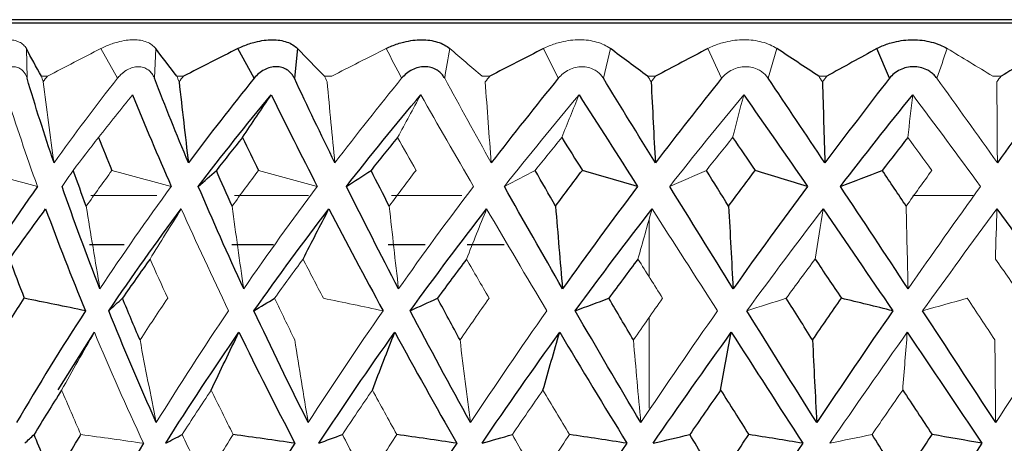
# Paper-space layout '_Right' of a CAD drawing. Header units: millimetres. Extents: x -233 to 25, y 0 to 365.
# Tile 6 of 11: x -14.53 to -0.52, y 150.48 to 156.5. Entities that reach past the tile are written whole.
import ezdxf

# ---------------------------------------------------------------- set-up
doc = ezdxf.new("R2010")
doc.units = ezdxf.units.MM

psp = doc.layouts.new('_Right')

# ---------------------------------------------------------------- linework, layer by layer
at = {"color": 7, "linetype": 'Continuous', "lineweight": 25}
for p, q in [((20.732, 156.5), (-20.732, 156.5)), ((20.25, 156.45), (-20.25, 156.45)), ((-11.193, 155.667), (-11.423, 156.09)), ((-10.575, 156.09), (-10.62, 155.667)), ((-2.152, 155.667), (-2.329, 156.09)), ((-13.044, 153.3), (-13.536, 153.3)), ((-10.919, 153.3), (-11.51, 153.3)), ((-8.759, 153.3), (-9.284, 153.3)), ((-7.636, 153.3), (-8.16, 153.3)), ((-13.979, 151.237), (-13.465, 152.055))]:
    psp.add_line(p, q, dxfattribs=at)
at = {"color": 144, "linetype": 'Continuous', "lineweight": 18}
for p, q in [((-14.434, 156.09), (-14.424, 155.667)), ((-13.372, 156.09), (-13.137, 155.667)), ((-12.593, 156.09), (-12.611, 155.667)), ((-6.864, 155.667), (-7.074, 156.09)), ((-6.123, 156.09), (-6.223, 155.667)), ((-4.54, 155.667), (-4.735, 156.09)), ((-3.753, 156.09), (-3.877, 155.667)), ((-14.133, 155.697), (-14.22, 155.697)), ((-12.196, 155.697), (-12.292, 155.697)), ((-10.088, 155.697), (-10.192, 155.697)), ((-7.839, 155.697), (-7.948, 155.697)), ((-5.479, 155.697), (-5.593, 155.697)), ((-3.043, 155.697), (-3.159, 155.697)), ((-0.564, 155.697), (-0.681, 155.697)), ((-12.578, 154), (-13.518, 154)), ((-10.417, 154), (-11.47, 154)), ((-8.239, 154), (-9.238, 154)), ((-0.959, 154), (-1.818, 154)), ((-5.569, 152.839), (-5.569, 153.669)), ((-5.569, 150.977), (-5.569, 152.269))]:
    psp.add_line(p, q, dxfattribs=at)
for points, knots in [([(-15.133, 156.09), (-15.108, 156.103), (-15.057, 156.128), (-14.98, 156.159), (-14.892, 156.188), (-14.795, 156.21), (-14.695, 156.219), (-14.607, 156.21), (-14.533, 156.185), (-14.472, 156.146), (-14.446, 156.109), (-14.434, 156.09)], [0, 0, 0, 0, 0.081752, 0.164931, 0.250654, 0.376507, 0.500448, 0.624254, 0.749972, 0.877224, 1, 1, 1, 1]), ([(-13.372, 156.09), (-13.346, 156.103), (-13.293, 156.128), (-13.213, 156.159), (-13.119, 156.188), (-13.014, 156.21), (-12.905, 156.219), (-12.805, 156.21), (-12.718, 156.185), (-12.644, 156.146), (-12.609, 156.109), (-12.593, 156.09)], [0, 0, 0, 0, 0.081752, 0.164931, 0.250654, 0.376507, 0.500448, 0.624254, 0.749972, 0.877224, 1, 1, 1, 1]), ([(-7.074, 156.09), (-7.048, 156.103), (-6.995, 156.128), (-6.91, 156.159), (-6.807, 156.188), (-6.689, 156.21), (-6.559, 156.219), (-6.434, 156.21), (-6.317, 156.185), (-6.21, 156.146), (-6.152, 156.109), (-6.123, 156.09)], [0, 0, 0, 0, 0.081752, 0.164931, 0.250654, 0.376507, 0.500448, 0.624254, 0.749972, 0.877224, 1, 1, 1, 1]), ([(-4.735, 156.09), (-4.709, 156.103), (-4.657, 156.128), (-4.573, 156.159), (-4.471, 156.188), (-4.352, 156.21), (-4.218, 156.219), (-4.088, 156.21), (-3.964, 156.185), (-3.849, 156.146), (-3.785, 156.109), (-3.753, 156.09)], [0, 0, 0, 0, 0.081752, 0.164931, 0.250654, 0.376507, 0.500448, 0.624254, 0.749972, 0.877224, 1, 1, 1, 1]), ([(-14.424, 155.667), (-14.429, 155.684), (-14.441, 155.716), (-14.467, 155.757), (-14.504, 155.794), (-14.556, 155.823), (-14.622, 155.834), (-14.693, 155.823), (-14.765, 155.791), (-14.835, 155.74), (-14.876, 155.692), (-14.896, 155.667)], [0, 0, 0, 0, 0.083196, 0.165851, 0.250211, 0.374779, 0.499889, 0.625105, 0.749882, 0.875577, 1, 1, 1, 1]), ([(-12.611, 155.667), (-12.618, 155.684), (-12.632, 155.716), (-12.664, 155.757), (-12.707, 155.794), (-12.766, 155.823), (-12.84, 155.834), (-12.919, 155.823), (-12.998, 155.791), (-13.073, 155.74), (-13.116, 155.692), (-13.137, 155.667)], [0, 0, 0, 0, 0.0831956, 0.1658512, 0.2502114, 0.3747786, 0.4998885, 0.625105, 0.7498817, 0.8755772, 1, 1, 1, 1]), ([(-13.137, 155.667), (-13.123, 155.684), (-13.095, 155.716), (-13.048, 155.757), (-12.99, 155.794), (-12.919, 155.823), (-12.841, 155.834), (-12.766, 155.823), (-12.7, 155.791), (-12.645, 155.74), (-12.622, 155.692), (-12.611, 155.667)], [0, 0, 0, 0, 0.083196, 0.165851, 0.250211, 0.374779, 0.499889, 0.625105, 0.749882, 0.875577, 1, 1, 1, 1]), ([(-6.223, 155.667), (-6.234, 155.684), (-6.256, 155.716), (-6.3, 155.757), (-6.359, 155.794), (-6.434, 155.823), (-6.527, 155.834), (-6.621, 155.823), (-6.712, 155.791), (-6.797, 155.74), (-6.842, 155.692), (-6.864, 155.667)], [0, 0, 0, 0, 0.083196, 0.165851, 0.250211, 0.374779, 0.499889, 0.625105, 0.749882, 0.875577, 1, 1, 1, 1]), ([(-3.877, 155.667), (-3.889, 155.684), (-3.913, 155.716), (-3.961, 155.757), (-4.022, 155.794), (-4.102, 155.823), (-4.197, 155.834), (-4.295, 155.823), (-4.388, 155.791), (-4.474, 155.74), (-4.518, 155.692), (-4.54, 155.667)], [0, 0, 0, 0, 0.083196, 0.165851, 0.250211, 0.374779, 0.499889, 0.625105, 0.749882, 0.875577, 1, 1, 1, 1])]:
    psp.add_open_spline(points, degree=3, knots=knots, dxfattribs=at)
at = {"color": 7, "linetype": 'Continuous', "lineweight": 25}
for points in [[(-14.22, 155.697), (-14.294, 155.829), (-14.365, 155.96), (-14.434, 156.09)], [(-12.292, 155.697), (-12.395, 155.829), (-12.495, 155.96), (-12.593, 156.09)], [(-11.423, 156.09), (-11.682, 155.96), (-11.939, 155.829), (-12.196, 155.697)], [(-10.192, 155.697), (-10.322, 155.829), (-10.449, 155.96), (-10.575, 156.09)], [(-7.074, 156.09), (-7.329, 155.96), (-7.584, 155.829), (-7.839, 155.697)], [(-5.593, 155.697), (-5.772, 155.829), (-5.949, 155.96), (-6.123, 156.09)], [(-4.735, 156.09), (-4.983, 155.96), (-5.231, 155.829), (-5.479, 155.697)], [(-3.159, 155.697), (-3.359, 155.829), (-3.557, 155.96), (-3.753, 156.09)], [(-2.329, 156.09), (-2.566, 155.96), (-2.804, 155.829), (-3.043, 155.697)], [(0.109, 156.09), (-0.114, 155.96), (-0.338, 155.829), (-0.564, 155.697)], [(-14.04, 154.463), (-14.178, 154.869), (-14.306, 155.271), (-14.424, 155.667)], [(-12.127, 154.463), (-12.296, 154.869), (-12.457, 155.271), (-12.611, 155.667)], [(-11.193, 155.667), (-11.513, 155.271), (-11.824, 154.869), (-12.127, 154.463)], [(-10.043, 154.463), (-10.242, 154.869), (-10.435, 155.271), (-10.62, 155.667)], [(-6.864, 155.667), (-7.188, 155.271), (-7.505, 154.869), (-7.818, 154.463)], [(-5.483, 154.463), (-5.733, 154.869), (-5.98, 155.271), (-6.223, 155.667)], [(-4.54, 155.667), (-4.858, 155.271), (-5.172, 154.869), (-5.483, 154.463)], [(-3.071, 154.463), (-3.342, 154.869), (-3.61, 155.271), (-3.877, 155.667)], [(-2.152, 155.667), (-2.46, 155.271), (-2.767, 154.869), (-3.071, 154.463)], [(0.267, 155.667), (-0.028, 155.271), (-0.322, 154.869), (-0.616, 154.463)], [(-12.26, 155.617), (-12.218, 155.231), (-12.173, 154.847), (-12.127, 154.463)], [(-5.543, 155.617), (-5.524, 155.231), (-5.504, 154.847), (-5.483, 154.463)], [(-3.105, 155.617), (-3.094, 155.231), (-3.083, 154.847), (-3.071, 154.463)], [(-12.923, 155.431), (-12.749, 155.003), (-12.565, 154.57), (-12.372, 154.13)], [(-11.987, 154.13), (-11.651, 154.57), (-11.305, 155.003), (-10.949, 155.431)], [(-11.359, 154.825), (-11.223, 155.029), (-11.087, 155.231), (-10.949, 155.431)], [(-10.949, 155.431), (-10.739, 155.003), (-10.52, 154.57), (-10.294, 154.13)], [(-9.879, 154.13), (-9.535, 154.57), (-9.182, 155.003), (-8.821, 155.431)], [(-6.569, 155.431), (-6.295, 155.003), (-6.017, 154.57), (-5.735, 154.13)], [(-4.225, 155.431), (-3.925, 155.003), (-3.623, 154.57), (-3.319, 154.13)], [(-2.85, 154.13), (-2.51, 154.57), (-2.167, 155.003), (-1.821, 155.431)], [(-13.408, 154.825), (-13.345, 154.67), (-13.282, 154.514), (-13.216, 154.357)], [(-11.359, 154.825), (-11.484, 154.67), (-11.608, 154.514), (-11.73, 154.357)], [(-11.359, 154.825), (-11.284, 154.67), (-11.208, 154.514), (-11.131, 154.357)], [(-9.151, 154.825), (-9.278, 154.67), (-9.404, 154.514), (-9.529, 154.357)], [(-6.815, 154.825), (-6.718, 154.67), (-6.62, 154.514), (-6.522, 154.357)], [(-4.383, 154.825), (-4.277, 154.67), (-4.17, 154.514), (-4.064, 154.357)], [(-1.89, 154.825), (-2.011, 154.67), (-2.133, 154.514), (-2.255, 154.357)], [(-13.581, 153.848), (-13.644, 154.018), (-13.706, 154.187), (-13.767, 154.357)], [(-11.987, 154.13), (-11.902, 154.206), (-11.816, 154.282), (-11.73, 154.357)], [(-11.506, 153.848), (-11.582, 154.018), (-11.657, 154.187), (-11.73, 154.357)], [(-9.879, 154.13), (-9.763, 154.206), (-9.646, 154.282), (-9.529, 154.357)], [(-9.269, 153.848), (-9.357, 154.018), (-9.443, 154.187), (-9.529, 154.357)], [(-6.903, 153.848), (-7, 154.018), (-7.097, 154.187), (-7.194, 154.357)], [(-6.903, 153.848), (-6.777, 154.018), (-6.65, 154.187), (-6.522, 154.357)], [(-5.735, 154.13), (-5.997, 154.206), (-6.259, 154.282), (-6.522, 154.357)], [(-4.44, 153.848), (-4.546, 154.018), (-4.652, 154.187), (-4.757, 154.357)], [(-4.44, 153.848), (-4.315, 154.018), (-4.19, 154.187), (-4.064, 154.357)], [(-3.319, 154.13), (-3.567, 154.206), (-3.815, 154.282), (-4.064, 154.357)], [(-2.85, 154.13), (-2.652, 154.206), (-2.454, 154.282), (-2.255, 154.357)], [(-1.914, 153.848), (-2.027, 154.018), (-2.141, 154.187), (-2.255, 154.357)], [(-14.276, 154.13), (-14.613, 153.65), (-14.935, 153.164), (-15.243, 152.673)], [(-13.386, 152.673), (-13.579, 153.164), (-13.759, 153.65), (-13.926, 154.13)], [(-11.341, 152.673), (-11.567, 153.164), (-11.782, 153.65), (-11.987, 154.13)], [(-9.137, 152.673), (-9.393, 153.164), (-9.64, 153.65), (-9.879, 154.13)], [(-6.804, 152.673), (-7.087, 153.164), (-7.362, 153.65), (-7.632, 154.13)], [(-5.735, 154.13), (-6.098, 153.65), (-6.454, 153.164), (-6.804, 152.673)], [(-4.376, 152.673), (-4.681, 153.164), (-4.982, 153.65), (-5.278, 154.13)], [(-3.319, 154.13), (-3.675, 153.65), (-4.027, 153.164), (-4.376, 152.673)], [(-1.886, 152.673), (-2.21, 153.164), (-2.531, 153.65), (-2.85, 154.13)], [(-6.903, 153.848), (-6.871, 153.455), (-6.838, 153.064), (-6.804, 152.673)], [(-4.44, 153.848), (-4.419, 153.455), (-4.398, 153.064), (-4.376, 152.673)], [(-14.674, 153.096), (-14.504, 153.336), (-14.332, 153.574), (-14.159, 153.809)], [(-14.159, 153.809), (-13.983, 153.331), (-13.793, 152.848), (-13.592, 152.36)], [(-13.261, 152.36), (-12.93, 152.848), (-12.586, 153.331), (-12.229, 153.809)], [(-11.195, 152.36), (-10.85, 152.848), (-10.494, 153.331), (-10.128, 153.809)], [(-10.496, 153.096), (-10.374, 153.336), (-10.251, 153.574), (-10.128, 153.809)], [(-10.128, 153.809), (-9.879, 153.331), (-9.622, 152.848), (-9.357, 152.36)], [(-8.972, 152.36), (-8.618, 152.848), (-8.255, 153.331), (-7.884, 153.809)], [(-6.623, 152.36), (-6.265, 152.848), (-5.901, 153.331), (-5.529, 153.809)], [(-3.097, 153.809), (-2.768, 153.331), (-2.437, 152.848), (-2.104, 152.36)], [(-0.622, 153.809), (-0.274, 153.331), (0.073, 152.848), (0.418, 152.36)], [(-14.674, 153.096), (-14.605, 152.911), (-14.535, 152.725), (-14.463, 152.539)], [(-12.674, 153.096), (-12.807, 152.911), (-12.938, 152.725), (-13.066, 152.539)], [(-8.17, 153.096), (-8.309, 152.911), (-8.447, 152.725), (-8.583, 152.539)], [(-5.73, 153.096), (-5.87, 152.911), (-6.008, 152.725), (-6.145, 152.539)], [(-3.21, 153.096), (-3.085, 152.911), (-2.96, 152.725), (-2.836, 152.539)], [(-14.839, 151.945), (-14.716, 152.143), (-14.591, 152.342), (-14.463, 152.539)], [(-13.592, 152.36), (-13.882, 152.42), (-14.173, 152.48), (-14.463, 152.539)], [(-13.261, 152.36), (-13.197, 152.42), (-13.132, 152.48), (-13.066, 152.539)], [(-12.816, 151.945), (-12.902, 152.143), (-12.985, 152.342), (-13.066, 152.539)], [(-11.195, 152.36), (-11.098, 152.42), (-11, 152.48), (-10.901, 152.539)], [(-8.972, 152.36), (-8.843, 152.42), (-8.713, 152.48), (-8.583, 152.539)], [(-8.262, 151.945), (-8.37, 152.143), (-8.477, 152.342), (-8.583, 152.539)], [(-6.623, 152.36), (-6.464, 152.42), (-6.305, 152.48), (-6.145, 152.539)], [(-5.795, 151.945), (-5.912, 152.143), (-6.029, 152.342), (-6.145, 152.539)], [(-3.246, 151.945), (-3.371, 152.143), (-3.496, 152.342), (-3.62, 152.539)], [(-3.246, 151.945), (-3.11, 152.143), (-2.973, 152.342), (-2.836, 152.539)], [(-2.104, 152.36), (-2.348, 152.42), (-2.591, 152.48), (-2.836, 152.539)], [(-13.592, 152.36), (-13.934, 151.834), (-14.26, 151.305), (-14.572, 150.772)], [(-12.585, 150.772), (-12.824, 151.305), (-13.05, 151.834), (-13.261, 152.36)], [(-10.423, 150.772), (-10.692, 151.305), (-10.949, 151.834), (-11.195, 152.36)], [(-8.113, 150.772), (-8.409, 151.305), (-8.695, 151.834), (-8.972, 152.36)], [(-5.69, 150.772), (-6.008, 151.305), (-6.319, 151.834), (-6.623, 152.36)], [(-3.187, 150.772), (-3.522, 151.305), (-3.854, 151.834), (-4.181, 152.36)], [(-2.104, 152.36), (-2.468, 151.834), (-2.829, 151.305), (-3.187, 150.772)], [(-0.64, 150.772), (-0.988, 151.305), (-1.334, 151.834), (-1.68, 152.36)], [(-12.451, 150.476), (-12.117, 151.007), (-11.77, 151.533), (-11.408, 152.055)], [(-11.803, 151.233), (-11.673, 151.51), (-11.541, 151.784), (-11.408, 152.055)], [(-11.408, 152.055), (-11.154, 151.533), (-10.888, 151.007), (-10.612, 150.476)], [(-10.272, 150.476), (-9.923, 151.007), (-9.563, 151.533), (-9.191, 152.055)], [(-9.509, 151.233), (-9.404, 151.51), (-9.298, 151.784), (-9.191, 152.055)], [(-9.191, 152.055), (-8.905, 151.533), (-8.611, 151.007), (-8.309, 150.476)], [(-7.949, 150.476), (-7.59, 151.007), (-7.221, 151.533), (-6.844, 152.055)], [(-7.082, 151.233), (-7.003, 151.51), (-6.924, 151.784), (-6.844, 152.055)], [(-6.844, 152.055), (-6.531, 151.533), (-6.213, 151.007), (-5.888, 150.476)], [(-5.514, 150.476), (-5.15, 151.007), (-4.779, 151.533), (-4.402, 152.055)], [(-4.554, 151.233), (-4.504, 151.51), (-4.453, 151.784), (-4.402, 152.055)], [(-4.402, 152.055), (-4.066, 151.533), (-3.727, 151.007), (-3.386, 150.476)], [(-1.898, 152.055), (-1.544, 151.533), (-1.19, 151.007), (-0.835, 150.476)], [(-3.246, 151.945), (-3.227, 151.552), (-3.208, 151.161), (-3.187, 150.772)], [(-13.932, 151.233), (-14.065, 151.023), (-14.196, 150.812), (-14.324, 150.601)], [(-4.554, 151.233), (-4.702, 151.023), (-4.848, 150.812), (-4.993, 150.601)], [(-4.554, 151.233), (-4.421, 151.023), (-4.288, 150.812), (-4.154, 150.601)], [(-1.963, 151.233), (-1.824, 151.023), (-1.684, 150.812), (-1.545, 150.601)], [(-14.456, 150.476), (-14.413, 150.518), (-14.368, 150.56), (-14.324, 150.601)], [(-14.048, 149.939), (-14.143, 150.16), (-14.234, 150.381), (-14.324, 150.601)], [(-14.048, 149.939), (-13.92, 150.16), (-13.79, 150.381), (-13.658, 150.601)], [(-12.451, 150.476), (-12.374, 150.518), (-12.295, 150.56), (-12.216, 150.601)], [(-10.612, 150.476), (-10.905, 150.518), (-11.198, 150.56), (-11.491, 150.601)], [(-10.272, 150.476), (-10.161, 150.518), (-10.049, 150.56), (-9.936, 150.601)], [(-8.309, 150.476), (-8.593, 150.518), (-8.877, 150.56), (-9.162, 150.601)], [(-7.949, 150.476), (-7.806, 150.518), (-7.662, 150.56), (-7.518, 150.601)], [(-5.888, 150.476), (-6.16, 150.518), (-6.433, 150.56), (-6.705, 150.601)], [(-5.514, 150.476), (-5.341, 150.518), (-5.167, 150.56), (-4.993, 150.601)], [(-4.592, 149.939), (-4.727, 150.16), (-4.861, 150.381), (-4.993, 150.601)], [(-4.592, 149.939), (-4.447, 150.16), (-4.301, 150.381), (-4.154, 150.601)], [(-3.386, 150.476), (-3.641, 150.518), (-3.897, 150.56), (-4.154, 150.601)], [(-1.98, 149.939), (-2.12, 150.16), (-2.26, 150.381), (-2.399, 150.601)], [(-1.98, 149.939), (-1.835, 150.16), (-1.69, 150.381), (-1.545, 150.601)], [(-0.835, 150.476), (-1.071, 150.518), (-1.308, 150.56), (-1.545, 150.601)], [(-12.767, 150.476), (-13.107, 149.917), (-13.432, 149.356), (-13.743, 148.792)], [(-10.612, 150.476), (-10.969, 149.917), (-11.312, 149.356), (-11.643, 148.792)], [(-8.309, 150.476), (-8.676, 149.917), (-9.033, 149.356), (-9.38, 148.792)], [(-5.888, 150.476), (-6.261, 149.917), (-6.627, 149.356), (-6.985, 148.792)], [(-3.386, 150.476), (-3.759, 149.917), (-4.128, 149.356), (-4.492, 148.792)], [(-0.835, 150.476), (-1.203, 149.917), (-1.571, 149.356), (-1.937, 148.792)]]:
    psp.add_open_spline(points, degree=3, dxfattribs=at)
at = {"color": 144, "linetype": 'Continuous', "lineweight": 18}
for points in [[(-13.372, 156.09), (-13.627, 155.96), (-13.88, 155.829), (-14.133, 155.697)], [(-9.314, 156.09), (-9.572, 155.96), (-9.831, 155.829), (-10.088, 155.697)], [(-9.314, 156.09), (-9.24, 155.949), (-9.166, 155.808), (-9.093, 155.667)], [(-8.481, 155.667), (-8.457, 155.808), (-8.433, 155.949), (-8.408, 156.09)], [(-7.948, 155.697), (-8.104, 155.829), (-8.257, 155.96), (-8.408, 156.09)], [(-1.477, 155.667), (-1.428, 155.808), (-1.379, 155.949), (-1.33, 156.09)], [(-0.681, 155.697), (-0.899, 155.829), (-1.115, 155.96), (-1.33, 156.09)], [(-14.195, 155.617), (-14.203, 155.644), (-14.212, 155.67), (-14.22, 155.697)], [(-14.195, 155.617), (-14.174, 155.644), (-14.154, 155.67), (-14.133, 155.697)], [(-13.137, 155.667), (-13.448, 155.271), (-13.749, 154.869), (-14.04, 154.463)], [(-12.26, 155.617), (-12.271, 155.644), (-12.281, 155.67), (-12.292, 155.697)], [(-12.26, 155.617), (-12.239, 155.644), (-12.218, 155.67), (-12.196, 155.697)], [(-10.153, 155.617), (-10.166, 155.644), (-10.179, 155.67), (-10.192, 155.697)], [(-9.093, 155.667), (-9.416, 155.271), (-9.733, 154.869), (-10.043, 154.463)], [(-7.818, 154.463), (-8.044, 154.869), (-8.265, 155.271), (-8.481, 155.667)], [(-7.904, 155.617), (-7.882, 155.644), (-7.86, 155.67), (-7.839, 155.697)], [(-5.543, 155.617), (-5.56, 155.644), (-5.576, 155.67), (-5.593, 155.697)], [(-5.543, 155.617), (-5.522, 155.644), (-5.501, 155.67), (-5.479, 155.697)], [(-3.105, 155.617), (-3.123, 155.644), (-3.141, 155.67), (-3.159, 155.697)], [(-3.105, 155.617), (-3.084, 155.644), (-3.063, 155.67), (-3.043, 155.697)], [(-0.616, 154.463), (-0.904, 154.869), (-1.19, 155.271), (-1.477, 155.667)], [(-0.623, 155.617), (-0.603, 155.644), (-0.583, 155.67), (-0.564, 155.697)], [(-14.195, 155.617), (-14.146, 155.231), (-14.094, 154.847), (-14.04, 154.463)], [(-10.153, 155.617), (-10.118, 155.231), (-10.081, 154.847), (-10.043, 154.463)], [(-7.904, 155.617), (-7.876, 155.231), (-7.848, 154.847), (-7.818, 154.463)], [(-0.623, 155.617), (-0.621, 155.231), (-0.619, 154.847), (-0.616, 154.463)], [(-14.717, 155.431), (-14.581, 155.003), (-14.434, 154.57), (-14.276, 154.13)], [(-13.408, 154.825), (-13.247, 155.029), (-13.086, 155.231), (-12.923, 155.431)], [(-9.151, 154.825), (-9.042, 155.029), (-8.932, 155.231), (-8.821, 155.431)], [(-8.821, 155.431), (-8.577, 155.003), (-8.327, 154.57), (-8.071, 154.13)], [(-7.632, 154.13), (-7.284, 154.57), (-6.93, 155.003), (-6.569, 155.431)], [(-6.815, 154.825), (-6.734, 155.029), (-6.651, 155.231), (-6.569, 155.431)], [(-5.278, 154.13), (-4.932, 154.57), (-4.581, 155.003), (-4.225, 155.431)], [(-4.383, 154.825), (-4.331, 155.029), (-4.278, 155.231), (-4.225, 155.431)], [(-1.89, 154.825), (-1.867, 155.029), (-1.844, 155.231), (-1.821, 155.431)], [(-1.821, 155.431), (-1.5, 155.003), (-1.178, 154.57), (-0.856, 154.13)], [(-13.408, 154.825), (-13.529, 154.67), (-13.649, 154.514), (-13.767, 154.357)], [(-9.151, 154.825), (-9.065, 154.67), (-8.977, 154.514), (-8.889, 154.357)], [(-6.815, 154.825), (-6.942, 154.67), (-7.068, 154.514), (-7.194, 154.357)], [(-4.383, 154.825), (-4.508, 154.67), (-4.633, 154.514), (-4.757, 154.357)], [(-1.89, 154.825), (-1.776, 154.67), (-1.662, 154.514), (-1.548, 154.357)], [(-14.276, 154.13), (-14.556, 154.206), (-14.836, 154.282), (-15.117, 154.357)], [(-13.926, 154.13), (-13.874, 154.206), (-13.821, 154.282), (-13.767, 154.357)], [(-13.581, 153.848), (-13.461, 154.018), (-13.34, 154.187), (-13.216, 154.357)], [(-12.372, 154.13), (-12.653, 154.206), (-12.935, 154.282), (-13.216, 154.357)], [(-11.506, 153.848), (-11.382, 154.018), (-11.257, 154.187), (-11.131, 154.357)], [(-10.294, 154.13), (-10.572, 154.206), (-10.851, 154.282), (-11.131, 154.357)], [(-9.269, 153.848), (-9.144, 154.018), (-9.017, 154.187), (-8.889, 154.357)], [(-7.632, 154.13), (-7.486, 154.206), (-7.34, 154.282), (-7.194, 154.357)], [(-5.278, 154.13), (-5.105, 154.206), (-4.932, 154.282), (-4.757, 154.357)], [(-1.914, 153.848), (-1.792, 154.018), (-1.671, 154.187), (-1.548, 154.357)], [(-12.372, 154.13), (-12.722, 153.65), (-13.06, 153.164), (-13.386, 152.673)], [(-10.294, 154.13), (-10.653, 153.65), (-11.002, 153.164), (-11.341, 152.673)], [(-8.071, 154.13), (-8.435, 153.65), (-8.79, 153.164), (-9.137, 152.673)], [(-0.856, 154.13), (-1.201, 153.65), (-1.544, 153.164), (-1.886, 152.673)], [(-13.581, 153.848), (-13.518, 153.455), (-13.453, 153.064), (-13.386, 152.673)], [(-11.506, 153.848), (-11.453, 153.455), (-11.398, 153.064), (-11.341, 152.673)], [(-9.269, 153.848), (-9.227, 153.455), (-9.183, 153.064), (-9.137, 152.673)], [(-1.914, 153.848), (-1.905, 153.455), (-1.896, 153.064), (-1.886, 152.673)], [(-12.674, 153.096), (-12.527, 153.336), (-12.379, 153.573), (-12.229, 153.809)], [(-12.229, 153.809), (-12.015, 153.331), (-11.79, 152.848), (-11.556, 152.36)], [(-8.17, 153.096), (-8.076, 153.336), (-7.98, 153.574), (-7.884, 153.809)], [(-7.884, 153.809), (-7.604, 153.331), (-7.318, 152.848), (-7.027, 152.36)], [(-5.73, 153.096), (-5.664, 153.336), (-5.597, 153.574), (-5.529, 153.809)], [(-5.529, 153.809), (-5.223, 153.331), (-4.912, 152.848), (-4.598, 152.36)], [(-4.181, 152.36), (-3.824, 152.848), (-3.463, 153.331), (-3.097, 153.809)], [(-3.21, 153.096), (-3.173, 153.336), (-3.135, 153.573), (-3.097, 153.809)], [(-1.68, 152.36), (-1.329, 152.848), (-0.977, 153.331), (-0.622, 153.809)], [(-0.644, 153.096), (-0.637, 153.336), (-0.629, 153.574), (-0.622, 153.809)], [(-12.674, 153.096), (-12.591, 152.911), (-12.507, 152.725), (-12.422, 152.539)], [(-10.496, 153.096), (-10.633, 152.911), (-10.768, 152.725), (-10.901, 152.539)], [(-10.496, 153.096), (-10.401, 152.911), (-10.304, 152.725), (-10.207, 152.539)], [(-8.17, 153.096), (-8.064, 152.911), (-7.957, 152.725), (-7.848, 152.539)], [(-5.73, 153.096), (-5.614, 152.911), (-5.497, 152.725), (-5.38, 152.539)], [(-3.21, 153.096), (-3.347, 152.911), (-3.484, 152.725), (-3.62, 152.539)], [(-0.644, 153.096), (-0.513, 152.911), (-0.382, 152.725), (-0.252, 152.539)], [(-12.816, 151.945), (-12.687, 152.143), (-12.556, 152.342), (-12.422, 152.539)], [(-10.614, 151.945), (-10.711, 152.143), (-10.807, 152.342), (-10.901, 152.539)], [(-9.357, 152.36), (-9.64, 152.42), (-9.923, 152.48), (-10.207, 152.539)], [(-8.262, 151.945), (-8.126, 152.143), (-7.988, 152.342), (-7.848, 152.539)], [(-5.795, 151.945), (-5.657, 152.143), (-5.519, 152.342), (-5.38, 152.539)], [(-4.181, 152.36), (-3.994, 152.42), (-3.807, 152.48), (-3.62, 152.539)], [(-1.68, 152.36), (-1.468, 152.42), (-1.256, 152.48), (-1.044, 152.539)], [(-0.651, 151.945), (-0.782, 152.143), (-0.913, 152.342), (-1.044, 152.539)], [(-11.556, 152.36), (-11.912, 151.834), (-12.255, 151.305), (-12.585, 150.772)], [(-9.357, 152.36), (-9.723, 151.834), (-10.078, 151.305), (-10.423, 150.772)], [(-7.027, 152.36), (-7.397, 151.834), (-7.759, 151.305), (-8.113, 150.772)], [(-4.598, 152.36), (-4.967, 151.834), (-5.332, 151.305), (-5.69, 150.772)], [(0.418, 152.36), (0.066, 151.834), (-0.287, 151.305), (-0.64, 150.772)], [(-13.932, 151.233), (-13.778, 151.51), (-13.622, 151.784), (-13.465, 152.055)], [(-13.465, 152.055), (-13.246, 151.533), (-13.013, 151.007), (-12.767, 150.476)], [(-3.001, 150.476), (-2.637, 151.007), (-2.269, 151.533), (-1.898, 152.055)], [(-1.963, 151.233), (-1.942, 151.51), (-1.92, 151.784), (-1.898, 152.055)], [(-12.816, 151.945), (-12.742, 151.552), (-12.665, 151.161), (-12.585, 150.772)], [(-10.614, 151.945), (-10.552, 151.552), (-10.488, 151.161), (-10.423, 150.772)], [(-8.262, 151.945), (-8.214, 151.552), (-8.165, 151.161), (-8.113, 150.772)], [(-5.795, 151.945), (-5.761, 151.552), (-5.726, 151.161), (-5.69, 150.772)], [(-0.651, 151.945), (-0.648, 151.552), (-0.644, 151.161), (-0.64, 150.772)], [(-13.932, 151.233), (-13.843, 151.023), (-13.751, 150.812), (-13.658, 150.601)], [(-11.803, 151.233), (-11.943, 151.023), (-12.081, 150.812), (-12.216, 150.601)], [(-11.803, 151.233), (-11.701, 151.023), (-11.597, 150.812), (-11.491, 150.601)], [(-9.509, 151.233), (-9.654, 151.023), (-9.796, 150.812), (-9.936, 150.601)], [(-9.509, 151.233), (-9.395, 151.023), (-9.279, 150.812), (-9.162, 150.601)], [(-7.082, 151.233), (-7.228, 151.023), (-7.374, 150.812), (-7.518, 150.601)], [(-7.082, 151.233), (-6.957, 151.023), (-6.831, 150.812), (-6.705, 150.601)], [(-1.963, 151.233), (-2.109, 151.023), (-2.254, 150.812), (-2.399, 150.601)], [(-12.767, 150.476), (-13.064, 150.518), (-13.361, 150.56), (-13.658, 150.601)], [(-11.902, 149.939), (-12.009, 150.16), (-12.113, 150.381), (-12.216, 150.601)], [(-11.902, 149.939), (-11.767, 150.16), (-11.63, 150.381), (-11.491, 150.601)], [(-9.588, 149.939), (-9.706, 150.16), (-9.822, 150.381), (-9.936, 150.601)], [(-9.588, 149.939), (-9.448, 150.16), (-9.306, 150.381), (-9.162, 150.601)], [(-7.141, 149.939), (-7.268, 150.16), (-7.393, 150.381), (-7.518, 150.601)], [(-7.141, 149.939), (-6.997, 150.16), (-6.851, 150.381), (-6.705, 150.601)], [(-3.001, 150.476), (-2.801, 150.518), (-2.6, 150.56), (-2.399, 150.601)]]:
    psp.add_open_spline(points, degree=3, dxfattribs=at)
at = {"color": 7, "linetype": 'Continuous', "lineweight": 25}
for points, knots in [([(-11.423, 156.09), (-11.397, 156.103), (-11.343, 156.128), (-11.26, 156.159), (-11.162, 156.188), (-11.051, 156.21), (-10.933, 156.219), (-10.823, 156.21), (-10.725, 156.185), (-10.638, 156.146), (-10.596, 156.109), (-10.575, 156.09)], [0, 0, 0, 0, 0.0817521, 0.1649313, 0.2506544, 0.3765067, 0.5004479, 0.6242539, 0.7499719, 0.8772243, 1, 1, 1, 1]), ([(-9.314, 156.09), (-9.287, 156.103), (-9.234, 156.128), (-9.149, 156.159), (-9.048, 156.188), (-8.933, 156.21), (-8.808, 156.219), (-8.69, 156.21), (-8.581, 156.185), (-8.484, 156.146), (-8.433, 156.109), (-8.408, 156.09)], [0, 0, 0, 0, 0.081752, 0.164931, 0.250654, 0.376507, 0.500448, 0.624254, 0.749972, 0.877224, 1, 1, 1, 1]), ([(-2.329, 156.09), (-2.305, 156.103), (-2.255, 156.128), (-2.173, 156.159), (-2.072, 156.188), (-1.953, 156.21), (-1.818, 156.219), (-1.685, 156.21), (-1.556, 156.185), (-1.434, 156.146), (-1.364, 156.109), (-1.33, 156.09)], [0, 0, 0, 0, 0.081752, 0.164931, 0.250654, 0.376507, 0.500448, 0.624254, 0.749972, 0.877224, 1, 1, 1, 1]), ([(-10.62, 155.667), (-10.629, 155.684), (-10.646, 155.716), (-10.683, 155.757), (-10.732, 155.794), (-10.797, 155.823), (-10.879, 155.834), (-10.964, 155.823), (-11.048, 155.791), (-11.128, 155.74), (-11.171, 155.692), (-11.193, 155.667)], [0, 0, 0, 0, 0.083196, 0.165851, 0.250211, 0.374779, 0.499889, 0.625105, 0.749882, 0.875577, 1, 1, 1, 1]), ([(-8.481, 155.667), (-8.491, 155.684), (-8.511, 155.716), (-8.551, 155.757), (-8.606, 155.794), (-8.677, 155.823), (-8.764, 155.834), (-8.855, 155.823), (-8.943, 155.791), (-9.026, 155.74), (-9.07, 155.692), (-9.093, 155.667)], [0, 0, 0, 0, 0.083196, 0.165851, 0.250211, 0.374779, 0.499889, 0.625105, 0.749882, 0.875577, 1, 1, 1, 1]), ([(-1.477, 155.667), (-1.49, 155.684), (-1.516, 155.716), (-1.565, 155.757), (-1.63, 155.794), (-1.712, 155.823), (-1.809, 155.834), (-1.908, 155.823), (-2.001, 155.791), (-2.087, 155.74), (-2.13, 155.692), (-2.152, 155.667)], [0, 0, 0, 0, 0.083196, 0.165851, 0.250211, 0.374779, 0.499889, 0.625105, 0.749882, 0.875577, 1, 1, 1, 1])]:
    psp.add_open_spline(points, degree=3, knots=knots, dxfattribs=at)

doc.saveas('drawing.dxf')
